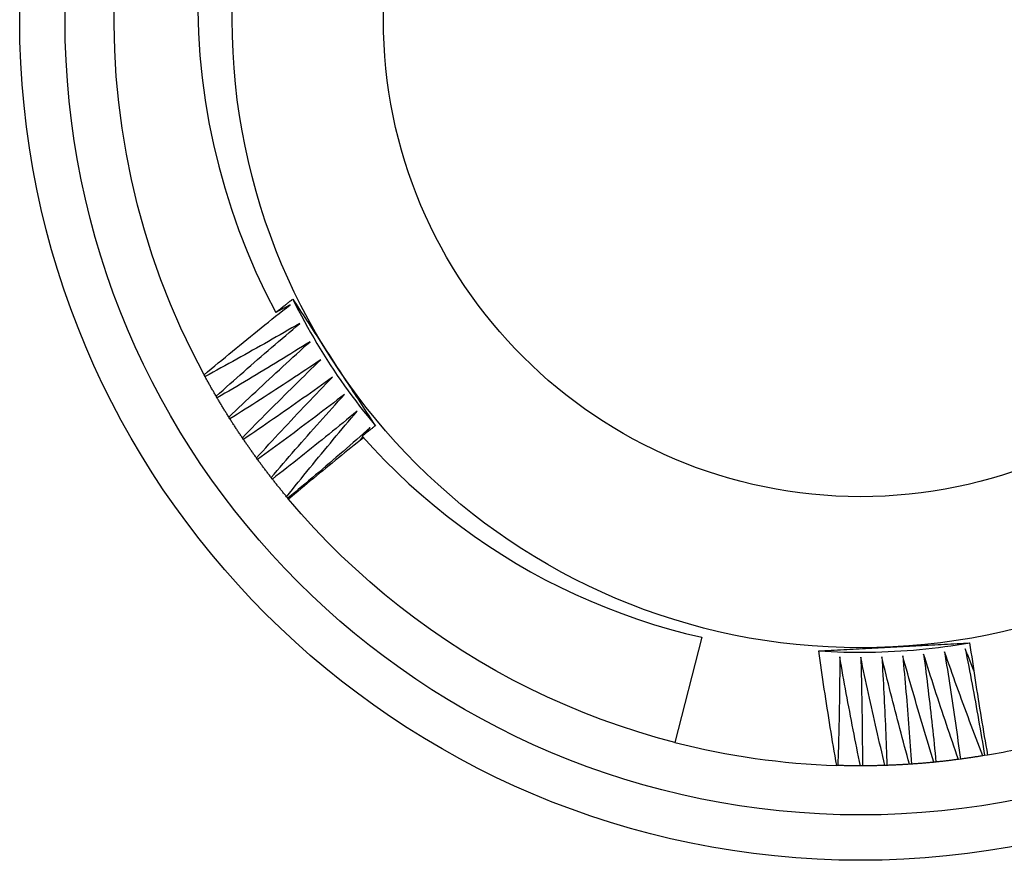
# Model space of a CAD drawing. Header units: inches. Extents: x 48.1 to 120.1, y 29 to 58.2.
# Tile 6 of 21: x 51.879 to 52.084, y 52.926 to 53.101. Entities that reach past the tile are written whole.
import ezdxf

# ---------------------------------------------------------------- set-up
doc = ezdxf.new("R2010")
doc.units = ezdxf.units.IN
doc.header["$MEASUREMENT"] = 0
doc.layers.add('Visible Edges(ANSI)', color=7, linetype='Continuous', lineweight=25)
doc.layers.add('Visible Tangent Edges(ANSI)', color=7, linetype='Continuous', lineweight=25)

msp = doc.modelspace()

# ---------------------------------------------------------------- linework, layer by layer
at = {"layer": 'Visible Edges(ANSI)'}
for p, q in [((51.91725, 53.02666), (51.91706, 53.02702)), ((51.91977, 53.0222), (51.91957, 53.02256)), ((51.92244, 53.01783), (51.92222, 53.01818)), ((51.95074, 53.01484), (51.95168, 53.01602)), ((51.92525, 53.01355), (51.92502, 53.0139)), ((51.94954, 53.01332), (51.95013, 53.01408)), ((51.9282, 53.00937), (51.92796, 53.0097)), ((51.93128, 53.00528), (51.93103, 53.00561)), ((51.9345, 53.0013), (51.93424, 53.00162)), ((51.93467, 53.00111), (51.9345, 53.0013)), ((52.02078, 52.97231), (52.01515, 52.9504)), ((52.06954, 52.94631), (52.06913, 52.94627)), ((52.07463, 52.94692), (52.07422, 52.94686)), ((52.07969, 52.94768), (52.07928, 52.94762)), ((52.08028, 52.94778), (52.07969, 52.94768)), ((52.0491, 52.94559), (52.04886, 52.9456)), ((52.05421, 52.94552), (52.0538, 52.94552)), ((52.05933, 52.94562), (52.05892, 52.9456)), ((52.06444, 52.94588), (52.06403, 52.94585))]:
    msp.add_line(p, q, dxfattribs=at)
at = {"layer": 'Visible Edges(ANSI)', "flags": 128}
for points in [[(51.91706, 53.02702), (51.91455, 53.03185), (51.91221, 53.03677), (51.91005, 53.04176), (51.90807, 53.04683), (51.90626, 53.05196), (51.90463, 53.05715), (51.90319, 53.0624), (51.90193, 53.0677), (51.90086, 53.07303), (51.89997, 53.0784), (51.89927, 53.0838), (51.89876, 53.08922), (51.89845, 53.09465), (51.89832, 53.10009), (51.89838, 53.10553)], [(51.91572, 53.10296), (51.91587, 53.09828), (51.91618, 53.09359), (51.91664, 53.08892), (51.91727, 53.08426), (51.91805, 53.07963), (51.91899, 53.07504), (51.92009, 53.07048), (51.92134, 53.06597), (51.92274, 53.06151), (51.9243, 53.05709), (51.926, 53.05273), (51.92786, 53.04843), (51.92986, 53.04419), (51.93201, 53.04002)], [(51.93201, 53.04002), (51.93215, 53.04014), (51.9323, 53.04025), (51.93245, 53.04037), (51.93259, 53.04049), (51.93274, 53.0406), (51.93289, 53.04072), (51.93303, 53.04083), (51.93318, 53.04095), (51.93333, 53.04106), (51.93348, 53.04118), (51.93362, 53.0413), (51.93377, 53.04141), (51.93392, 53.04153), (51.93406, 53.04164), (51.93421, 53.04176), (51.93436, 53.04187), (51.9345, 53.04199), (51.93465, 53.0421), (51.9348, 53.04222), (51.93495, 53.04234), (51.93509, 53.04245), (51.93524, 53.04257), (51.93539, 53.04268), (51.93553, 53.0428)], [(51.93553, 53.0428), (51.93589, 53.04225), (51.93625, 53.04171), (51.9366, 53.04116), (51.93696, 53.04062), (51.93731, 53.04007), (51.93767, 53.03952), (51.93803, 53.03898), (51.93838, 53.03843), (51.93874, 53.03789), (51.93909, 53.03734), (51.93945, 53.03679), (51.9398, 53.03625), (51.94016, 53.0357), (51.94052, 53.03515), (51.94087, 53.03461), (51.94123, 53.03406), (51.94158, 53.03351), (51.94194, 53.03296), (51.9423, 53.03241), (51.94265, 53.03187), (51.94301, 53.03132), (51.94337, 53.03077), (51.94373, 53.03022), (51.94408, 53.02967)], [(51.93554, 53.0428), (51.93613, 53.04162), (51.93672, 53.04045), (51.93734, 53.03928), (51.93796, 53.03813), (51.93859, 53.03697), (51.93924, 53.03583), (51.9399, 53.03469), (51.94057, 53.03356), (51.94124, 53.03243), (51.94194, 53.03131), (51.94264, 53.0302), (51.94335, 53.02909), (51.94407, 53.02799), (51.94481, 53.0269), (51.94556, 53.02582), (51.94631, 53.02474), (51.94708, 53.02367), (51.94786, 53.02261), (51.94864, 53.02156), (51.94944, 53.02051), (51.95025, 53.01947), (51.95107, 53.01844), (51.9519, 53.01742), (51.95274, 53.01641)], [(51.91706, 53.02702), (51.91779, 53.02764), (51.91853, 53.02826), (51.91927, 53.02887), (51.92001, 53.02949), (51.92075, 53.0301), (51.92149, 53.03072), (51.92223, 53.03133), (51.92297, 53.03194), (51.92372, 53.03255), (51.92446, 53.03316), (51.92521, 53.03377), (51.92595, 53.03438), (51.9267, 53.03498), (51.92744, 53.03559), (51.92819, 53.0362), (51.92894, 53.0368), (51.92969, 53.0374), (51.93044, 53.03801), (51.93119, 53.03861), (51.93195, 53.03921), (51.9327, 53.03981), (51.93345, 53.04041), (51.93421, 53.041), (51.93496, 53.0416)], [(51.93496, 53.0416), (51.93484, 53.04154), (51.93472, 53.04147), (51.93459, 53.0414), (51.93447, 53.04134), (51.93435, 53.04127), (51.93422, 53.04121), (51.9341, 53.04114), (51.93398, 53.04107), (51.93385, 53.04101), (51.93373, 53.04094), (51.93361, 53.04088), (51.93349, 53.04081), (51.93336, 53.04074), (51.93324, 53.04068), (51.93312, 53.04061), (51.93299, 53.04055), (51.93287, 53.04048), (51.93275, 53.04042), (51.93262, 53.04035), (51.9325, 53.04028), (51.93238, 53.04022), (51.93225, 53.04015), (51.93213, 53.04009), (51.93201, 53.04002)], [(51.93698, 53.03772), (51.93617, 53.03725), (51.93535, 53.03678), (51.93453, 53.03631), (51.93372, 53.03584), (51.9329, 53.03537), (51.93208, 53.0349), (51.93126, 53.03443), (51.93044, 53.03397), (51.92962, 53.0335), (51.9288, 53.03304), (51.92798, 53.03258), (51.92716, 53.03212), (51.92634, 53.03166), (51.92552, 53.0312), (51.92469, 53.03074), (51.92387, 53.03028), (51.92304, 53.02982), (51.92222, 53.02937), (51.92139, 53.02891), (51.92056, 53.02846), (51.91974, 53.02801), (51.91891, 53.02756), (51.91808, 53.02711), (51.91725, 53.02666)], [(51.91957, 53.02256), (51.92028, 53.0232), (51.921, 53.02384), (51.92172, 53.02448), (51.92243, 53.02512), (51.92315, 53.02576), (51.92387, 53.0264), (51.9246, 53.02703), (51.92532, 53.02767), (51.92604, 53.0283), (51.92676, 53.02894), (51.92749, 53.02957), (51.92821, 53.0302), (51.92894, 53.03084), (51.92967, 53.03147), (51.93039, 53.0321), (51.93112, 53.03272), (51.93185, 53.03335), (51.93258, 53.03398), (51.93331, 53.03461), (51.93405, 53.03523), (51.93478, 53.03585), (51.93551, 53.03648), (51.93625, 53.0371), (51.93698, 53.03772)], [(51.93913, 53.03391), (51.93833, 53.03341), (51.93753, 53.03291), (51.93673, 53.03242), (51.93593, 53.03192), (51.93513, 53.03142), (51.93432, 53.03093), (51.93352, 53.03044), (51.93272, 53.02994), (51.93191, 53.02945), (51.93111, 53.02896), (51.9303, 53.02847), (51.9295, 53.02798), (51.92869, 53.0275), (51.92788, 53.02701), (51.92708, 53.02652), (51.92627, 53.02604), (51.92546, 53.02556), (51.92465, 53.02508), (51.92384, 53.02459), (51.92303, 53.02411), (51.92221, 53.02363), (51.9214, 53.02316), (51.92059, 53.02268), (51.91977, 53.0222)], [(51.92222, 53.01818), (51.92292, 53.01885), (51.92361, 53.01951), (51.92431, 53.02018), (51.925, 53.02084), (51.9257, 53.0215), (51.9264, 53.02216), (51.9271, 53.02282), (51.9278, 53.02348), (51.9285, 53.02414), (51.92921, 53.0248), (51.92991, 53.02545), (51.93061, 53.02611), (51.93132, 53.02676), (51.93202, 53.02742), (51.93273, 53.02807), (51.93344, 53.02872), (51.93415, 53.02937), (51.93486, 53.03002), (51.93557, 53.03067), (51.93628, 53.03132), (51.93699, 53.03197), (51.9377, 53.03262), (51.93841, 53.03327), (51.93913, 53.03391)], [(51.9414, 53.03017), (51.94062, 53.02965), (51.93984, 53.02912), (51.93905, 53.0286), (51.93827, 53.02808), (51.93748, 53.02755), (51.9367, 53.02703), (51.93591, 53.02651), (51.93512, 53.026), (51.93434, 53.02548), (51.93355, 53.02496), (51.93276, 53.02445), (51.93197, 53.02393), (51.93118, 53.02342), (51.93039, 53.02291), (51.9296, 53.02239), (51.9288, 53.02188), (51.92801, 53.02137), (51.92722, 53.02086), (51.92642, 53.02036), (51.92563, 53.01985), (51.92483, 53.01934), (51.92404, 53.01884), (51.92324, 53.01834), (51.92244, 53.01783)], [(51.92502, 53.0139), (51.92569, 53.01458), (51.92636, 53.01527), (51.92704, 53.01596), (51.92771, 53.01664), (51.92839, 53.01733), (51.92907, 53.01801), (51.92974, 53.01869), (51.93042, 53.01937), (51.9311, 53.02006), (51.93178, 53.02074), (51.93246, 53.02141), (51.93315, 53.02209), (51.93383, 53.02277), (51.93451, 53.02345), (51.9352, 53.02412), (51.93588, 53.0248), (51.93657, 53.02547), (51.93726, 53.02615), (51.93795, 53.02682), (51.93863, 53.02749), (51.93932, 53.02816), (51.94002, 53.02883), (51.94071, 53.0295), (51.9414, 53.03017)], [(51.94408, 53.02967), (51.94444, 53.02911), (51.9448, 53.02856), (51.94517, 53.028), (51.94553, 53.02745), (51.94589, 53.0269), (51.94625, 53.02634), (51.94661, 53.02579), (51.94697, 53.02523), (51.94733, 53.02468), (51.94769, 53.02413), (51.94805, 53.02357), (51.94841, 53.02302), (51.94877, 53.02247), (51.94913, 53.02192), (51.94949, 53.02136), (51.94984, 53.02081), (51.9502, 53.02026), (51.95056, 53.01971), (51.95092, 53.01916), (51.95128, 53.01861), (51.95164, 53.01806), (51.952, 53.0175), (51.95236, 53.01695), (51.95272, 53.0164)], [(51.91957, 53.02256), (51.91947, 53.02273), (51.91937, 53.0229), (51.91927, 53.02307), (51.91917, 53.02324), (51.91907, 53.02341), (51.91898, 53.02358), (51.91888, 53.02375), (51.91878, 53.02392), (51.91868, 53.02409), (51.91859, 53.02426), (51.91849, 53.02443), (51.91839, 53.0246), (51.9183, 53.02477), (51.9182, 53.02494), (51.91811, 53.02511), (51.91801, 53.02528), (51.91791, 53.02546), (51.91782, 53.02563), (51.91772, 53.0258), (51.91763, 53.02597), (51.91753, 53.02614), (51.91744, 53.02631), (51.91735, 53.02649), (51.91725, 53.02666)], [(51.94379, 53.02651), (51.94303, 53.02596), (51.94226, 53.02541), (51.9415, 53.02486), (51.94073, 53.02431), (51.93996, 53.02376), (51.9392, 53.02322), (51.93843, 53.02267), (51.93766, 53.02213), (51.93689, 53.02159), (51.93612, 53.02104), (51.93535, 53.0205), (51.93457, 53.01996), (51.9338, 53.01942), (51.93303, 53.01888), (51.93225, 53.01835), (51.93148, 53.01781), (51.9307, 53.01728), (51.92992, 53.01674), (51.92915, 53.01621), (51.92837, 53.01567), (51.92759, 53.01514), (51.92681, 53.01461), (51.92603, 53.01408), (51.92525, 53.01355)], [(51.92796, 53.0097), (51.92861, 53.01041), (51.92926, 53.01112), (51.92991, 53.01183), (51.93056, 53.01254), (51.93121, 53.01324), (51.93187, 53.01395), (51.93252, 53.01465), (51.93318, 53.01536), (51.93383, 53.01606), (51.93449, 53.01676), (51.93515, 53.01746), (51.93581, 53.01816), (51.93647, 53.01886), (51.93713, 53.01956), (51.93779, 53.02026), (51.93846, 53.02096), (51.93912, 53.02166), (51.93978, 53.02235), (51.94045, 53.02305), (51.94112, 53.02374), (51.94178, 53.02443), (51.94245, 53.02513), (51.94312, 53.02582), (51.94379, 53.02651)], [(51.92222, 53.01818), (51.92212, 53.01835), (51.92201, 53.01852), (51.92191, 53.01868), (51.9218, 53.01885), (51.9217, 53.01901), (51.9216, 53.01918), (51.92149, 53.01935), (51.92139, 53.01951), (51.92129, 53.01968), (51.92119, 53.01985), (51.92108, 53.02002), (51.92098, 53.02018), (51.92088, 53.02035), (51.92078, 53.02052), (51.92068, 53.02069), (51.92058, 53.02085), (51.92048, 53.02102), (51.92037, 53.02119), (51.92027, 53.02136), (51.92017, 53.02153), (51.92007, 53.0217), (51.91997, 53.02186), (51.91987, 53.02203), (51.91977, 53.0222)], [(51.94631, 53.02293), (51.94556, 53.02235), (51.94481, 53.02178), (51.94407, 53.0212), (51.94332, 53.02063), (51.94257, 53.02006), (51.94182, 53.01949), (51.94107, 53.01892), (51.94032, 53.01835), (51.93957, 53.01778), (51.93881, 53.01721), (51.93806, 53.01665), (51.93731, 53.01608), (51.93655, 53.01552), (51.9358, 53.01495), (51.93504, 53.01439), (51.93428, 53.01383), (51.93352, 53.01327), (51.93277, 53.01271), (51.93201, 53.01215), (51.93125, 53.01159), (51.93049, 53.01103), (51.92972, 53.01048), (51.92896, 53.00992), (51.9282, 53.00937)], [(51.93103, 53.00561), (51.93166, 53.00634), (51.93228, 53.00707), (51.93291, 53.0078), (51.93354, 53.00853), (51.93417, 53.00925), (51.9348, 53.00998), (51.93543, 53.01071), (51.93606, 53.01143), (51.9367, 53.01216), (51.93733, 53.01288), (51.93796, 53.0136), (51.9386, 53.01432), (51.93924, 53.01505), (51.93988, 53.01577), (51.94051, 53.01649), (51.94115, 53.01721), (51.94179, 53.01792), (51.94244, 53.01864), (51.94308, 53.01936), (51.94372, 53.02007), (51.94437, 53.02079), (51.94501, 53.0215), (51.94566, 53.02222), (51.94631, 53.02293)], [(51.94893, 53.01943), (51.94821, 53.01883), (51.94748, 53.01823), (51.94675, 53.01763), (51.94602, 53.01704), (51.94529, 53.01644), (51.94456, 53.01585), (51.94383, 53.01525), (51.9431, 53.01466), (51.94237, 53.01406), (51.94163, 53.01347), (51.9409, 53.01288), (51.94016, 53.01229), (51.93943, 53.0117), (51.93869, 53.01112), (51.93796, 53.01053), (51.93722, 53.00994), (51.93648, 53.00936), (51.93574, 53.00877), (51.935, 53.00819), (51.93426, 53.00761), (51.93351, 53.00702), (51.93277, 53.00644), (51.93203, 53.00586), (51.93128, 53.00528)], [(51.93424, 53.00162), (51.93484, 53.00237), (51.93544, 53.00312), (51.93604, 53.00387), (51.93665, 53.00462), (51.93725, 53.00537), (51.93786, 53.00611), (51.93847, 53.00686), (51.93907, 53.0076), (51.93968, 53.00835), (51.94029, 53.00909), (51.9409, 53.00984), (51.94152, 53.01058), (51.94213, 53.01132), (51.94274, 53.01206), (51.94336, 53.0128), (51.94397, 53.01354), (51.94459, 53.01428), (51.94521, 53.01502), (51.94583, 53.01576), (51.94645, 53.01649), (51.94707, 53.01723), (51.94769, 53.01796), (51.94831, 53.0187), (51.94893, 53.01943)], [(51.92502, 53.0139), (51.92491, 53.01406), (51.9248, 53.01422), (51.92469, 53.01438), (51.92458, 53.01455), (51.92447, 53.01471), (51.92436, 53.01487), (51.92425, 53.01504), (51.92415, 53.0152), (51.92404, 53.01536), (51.92393, 53.01553), (51.92382, 53.01569), (51.92372, 53.01585), (51.92361, 53.01602), (51.9235, 53.01618), (51.92339, 53.01635), (51.92329, 53.01651), (51.92318, 53.01668), (51.92307, 53.01684), (51.92297, 53.01701), (51.92286, 53.01717), (51.92276, 53.01734), (51.92265, 53.0175), (51.92255, 53.01767), (51.92244, 53.01783)], [(51.95168, 53.01602), (51.95097, 53.0154), (51.95026, 53.01478), (51.94956, 53.01416), (51.94885, 53.01353), (51.94814, 53.01291), (51.94743, 53.0123), (51.94672, 53.01168), (51.946, 53.01106), (51.94529, 53.01044), (51.94458, 53.00983), (51.94386, 53.00921), (51.94315, 53.0086), (51.94243, 53.00799), (51.94171, 53.00737), (51.941, 53.00676), (51.94028, 53.00615), (51.93956, 53.00554), (51.93884, 53.00493), (51.93812, 53.00433), (51.9374, 53.00372), (51.93667, 53.00311), (51.93595, 53.00251), (51.93523, 53.00191), (51.9345, 53.0013)], [(51.95272, 53.0164), (51.95261, 53.01631), (51.95249, 53.01622), (51.95238, 53.01613), (51.95226, 53.01604), (51.95215, 53.01595), (51.95204, 53.01586), (51.95192, 53.01577), (51.95181, 53.01568), (51.95169, 53.01559), (51.95158, 53.0155), (51.95146, 53.01541), (51.95135, 53.01532), (51.95124, 53.01523), (51.95112, 53.01514), (51.95101, 53.01505), (51.95089, 53.01496), (51.95078, 53.01487), (51.95067, 53.01478), (51.95055, 53.01469), (51.95044, 53.0146), (51.95032, 53.01451), (51.95021, 53.01442), (51.9501, 53.01433), (51.94998, 53.01424)], [(51.95028, 53.01391), (51.94962, 53.01339), (51.94896, 53.01286), (51.94831, 53.01234), (51.94765, 53.01181), (51.947, 53.01128), (51.94634, 53.01075), (51.94569, 53.01022), (51.94504, 53.00969), (51.94438, 53.00916), (51.94373, 53.00863), (51.94308, 53.0081), (51.94243, 53.00756), (51.94178, 53.00703), (51.94113, 53.0065), (51.94048, 53.00596), (51.93983, 53.00542), (51.93918, 53.00489), (51.93854, 53.00435), (51.93789, 53.00381), (51.93724, 53.00327), (51.9366, 53.00273), (51.93595, 53.00219), (51.93531, 53.00165), (51.93467, 53.00111)], [(51.94998, 53.01424), (51.95232, 53.01167), (51.95472, 53.00916), (51.95719, 53.00671), (51.95972, 53.00433), (51.96232, 53.00201), (51.96497, 52.99975), (51.96769, 52.99757), (51.97046, 52.99545), (51.97329, 52.9934), (51.97616, 52.99143), (51.97909, 52.98954), (51.98206, 52.98772), (51.98508, 52.98598), (51.98815, 52.98432), (51.99126, 52.98274), (51.99441, 52.98124), (51.9976, 52.97983), (52.00082, 52.9785), (52.00407, 52.97725), (52.00736, 52.97609), (52.01067, 52.97501), (52.01402, 52.97402), (52.01739, 52.97312), (52.02078, 52.97231)], [(51.92796, 53.0097), (51.92784, 53.00986), (51.92773, 53.01002), (51.92761, 53.01018), (51.9275, 53.01034), (51.92738, 53.0105), (51.92727, 53.01066), (51.92716, 53.01082), (51.92704, 53.01098), (51.92693, 53.01114), (51.92681, 53.0113), (51.9267, 53.01146), (51.92659, 53.01162), (51.92648, 53.01178), (51.92636, 53.01194), (51.92625, 53.0121), (51.92614, 53.01226), (51.92603, 53.01242), (51.92592, 53.01258), (51.9258, 53.01275), (51.92569, 53.01291), (51.92558, 53.01307), (51.92547, 53.01323), (51.92536, 53.01339), (51.92525, 53.01355)], [(51.93103, 53.00561), (51.93091, 53.00577), (51.93079, 53.00592), (51.93067, 53.00608), (51.93055, 53.00623), (51.93043, 53.00639), (51.93031, 53.00654), (51.93019, 53.0067), (51.93007, 53.00685), (51.92996, 53.00701), (51.92984, 53.00717), (51.92972, 53.00732), (51.9296, 53.00748), (51.92948, 53.00764), (51.92937, 53.00779), (51.92925, 53.00795), (51.92913, 53.00811), (51.92901, 53.00826), (51.9289, 53.00842), (51.92878, 53.00858), (51.92866, 53.00874), (51.92855, 53.00889), (51.92843, 53.00905), (51.92832, 53.00921), (51.9282, 53.00937)], [(51.93424, 53.00162), (51.93411, 53.00177), (51.93399, 53.00192), (51.93386, 53.00207), (51.93374, 53.00222), (51.93361, 53.00238), (51.93349, 53.00253), (51.93336, 53.00268), (51.93324, 53.00283), (51.93312, 53.00298), (51.93299, 53.00314), (51.93287, 53.00329), (51.93275, 53.00344), (51.93262, 53.00359), (51.9325, 53.00375), (51.93238, 53.0039), (51.93226, 53.00405), (51.93213, 53.00421), (51.93201, 53.00436), (51.93189, 53.00451), (51.93177, 53.00467), (51.93165, 53.00482), (51.93153, 53.00498), (51.93141, 53.00513), (51.93128, 53.00528)], [(52.01515, 52.9504), (52.01126, 52.95146), (52.00741, 52.95261), (52.00358, 52.95386), (51.99978, 52.95521), (51.99602, 52.95666), (51.9923, 52.95821), (51.98863, 52.95985), (51.98499, 52.96158), (51.9814, 52.96341), (51.97786, 52.96533), (51.97437, 52.96735), (51.97094, 52.96945), (51.96756, 52.97164), (51.96424, 52.97392), (51.96097, 52.97628), (51.95777, 52.97873), (51.95464, 52.98126), (51.95157, 52.98387), (51.94857, 52.98655), (51.94564, 52.98932), (51.94278, 52.99216), (51.94, 52.99507), (51.93729, 52.99805), (51.93467, 53.00111)], [(52.04511, 52.96947), (52.04643, 52.96939), (52.04774, 52.96933), (52.04905, 52.96927), (52.05037, 52.96923), (52.05168, 52.96921), (52.053, 52.96919), (52.05432, 52.96919), (52.05563, 52.9692), (52.05695, 52.96923), (52.05826, 52.96927), (52.05958, 52.96932), (52.06089, 52.96939), (52.0622, 52.96946), (52.06352, 52.96955), (52.06483, 52.96966), (52.06614, 52.96977), (52.06745, 52.9699), (52.06875, 52.97005), (52.07006, 52.9702), (52.07137, 52.97037), (52.07267, 52.97055), (52.07397, 52.97074), (52.07527, 52.97095), (52.07657, 52.97117)], [(52.06076, 52.97031), (52.06142, 52.97034), (52.06208, 52.97038), (52.06274, 52.97041), (52.0634, 52.97045), (52.06406, 52.97048), (52.06472, 52.97052), (52.06538, 52.97055), (52.06604, 52.97059), (52.0667, 52.97062), (52.06736, 52.97066), (52.06802, 52.97069), (52.06867, 52.97073), (52.06933, 52.97076), (52.06999, 52.9708), (52.07065, 52.97083), (52.07131, 52.97087), (52.07196, 52.97091), (52.07262, 52.97094), (52.07328, 52.97098), (52.07394, 52.97101), (52.07459, 52.97105), (52.07525, 52.97108), (52.07591, 52.97112), (52.07656, 52.97116)], [(52.07656, 52.97116), (52.0767, 52.97018), (52.07684, 52.9692), (52.07699, 52.96823), (52.07713, 52.96725), (52.07728, 52.96628), (52.07742, 52.9653), (52.07757, 52.96433), (52.07772, 52.96335), (52.07787, 52.96238), (52.07802, 52.9614), (52.07817, 52.96043), (52.07833, 52.95945), (52.07848, 52.95848), (52.07864, 52.95751), (52.0788, 52.95653), (52.07896, 52.95556), (52.07912, 52.95459), (52.07928, 52.95362), (52.07944, 52.95264), (52.07961, 52.95167), (52.07977, 52.9507), (52.07994, 52.94973), (52.08011, 52.94876), (52.08028, 52.94778)], [(52.04511, 52.96947), (52.04576, 52.9695), (52.04641, 52.96954), (52.04706, 52.96958), (52.04771, 52.96961), (52.04836, 52.96965), (52.04901, 52.96968), (52.04966, 52.96972), (52.05032, 52.96975), (52.05097, 52.96979), (52.05162, 52.96982), (52.05227, 52.96986), (52.05292, 52.96989), (52.05357, 52.96993), (52.05422, 52.96996), (52.05488, 52.97), (52.05553, 52.97003), (52.05618, 52.97006), (52.05683, 52.9701), (52.05749, 52.97013), (52.05814, 52.97017), (52.05879, 52.9702), (52.05945, 52.97024), (52.0601, 52.97027), (52.06076, 52.97031)], [(52.04886, 52.9456), (52.04869, 52.94659), (52.04852, 52.94758), (52.04835, 52.94857), (52.04818, 52.94957), (52.04802, 52.95056), (52.04785, 52.95155), (52.04769, 52.95255), (52.04753, 52.95354), (52.04737, 52.95453), (52.04721, 52.95553), (52.04705, 52.95652), (52.04689, 52.95752), (52.04674, 52.95851), (52.04658, 52.95951), (52.04643, 52.9605), (52.04628, 52.9615), (52.04613, 52.96249), (52.04598, 52.96349), (52.04583, 52.96449), (52.04568, 52.96548), (52.04554, 52.96648), (52.0454, 52.96747), (52.04525, 52.96847), (52.04511, 52.96947)], [(52.06698, 52.96879), (52.0671, 52.96785), (52.06722, 52.96692), (52.06734, 52.96598), (52.06745, 52.96505), (52.06757, 52.96411), (52.06768, 52.96318), (52.0678, 52.96224), (52.06791, 52.96131), (52.06802, 52.96037), (52.06813, 52.95944), (52.06824, 52.9585), (52.06835, 52.95756), (52.06845, 52.95663), (52.06856, 52.95569), (52.06866, 52.95475), (52.06877, 52.95382), (52.06887, 52.95288), (52.06897, 52.95194), (52.06907, 52.951), (52.06916, 52.95007), (52.06926, 52.94913), (52.06936, 52.94819), (52.06945, 52.94725), (52.06954, 52.94631)], [(52.07422, 52.94686), (52.0739, 52.94777), (52.07359, 52.94868), (52.07328, 52.94959), (52.07297, 52.9505), (52.07266, 52.95141), (52.07235, 52.95232), (52.07204, 52.95323), (52.07173, 52.95414), (52.07143, 52.95506), (52.07112, 52.95597), (52.07082, 52.95688), (52.07052, 52.95779), (52.07022, 52.95871), (52.06992, 52.95962), (52.06962, 52.96054), (52.06932, 52.96145), (52.06902, 52.96237), (52.06873, 52.96328), (52.06843, 52.9642), (52.06814, 52.96512), (52.06785, 52.96603), (52.06756, 52.96695), (52.06727, 52.96787), (52.06698, 52.96879)], [(52.07132, 52.96929), (52.07148, 52.96836), (52.07163, 52.96743), (52.07177, 52.9665), (52.07192, 52.96557), (52.07207, 52.96464), (52.07221, 52.96371), (52.07236, 52.96278), (52.0725, 52.96185), (52.07264, 52.96091), (52.07278, 52.95998), (52.07292, 52.95905), (52.07306, 52.95812), (52.0732, 52.95719), (52.07333, 52.95625), (52.07347, 52.95532), (52.0736, 52.95439), (52.07373, 52.95345), (52.07387, 52.95252), (52.074, 52.95159), (52.07412, 52.95065), (52.07425, 52.94972), (52.07438, 52.94878), (52.0745, 52.94785), (52.07463, 52.94692)], [(52.07928, 52.94762), (52.07894, 52.94851), (52.07859, 52.94941), (52.07825, 52.95031), (52.07791, 52.95121), (52.07757, 52.95211), (52.07723, 52.95301), (52.07689, 52.95391), (52.07656, 52.95481), (52.07622, 52.95571), (52.07589, 52.95662), (52.07555, 52.95752), (52.07522, 52.95842), (52.07489, 52.95932), (52.07456, 52.96023), (52.07423, 52.96113), (52.0739, 52.96204), (52.07358, 52.96294), (52.07325, 52.96385), (52.07293, 52.96476), (52.07261, 52.96566), (52.07228, 52.96657), (52.07196, 52.96748), (52.07164, 52.96838), (52.07132, 52.96929)], [(52.07565, 52.96994), (52.07583, 52.96902), (52.07601, 52.96809), (52.07619, 52.96717), (52.07637, 52.96624), (52.07655, 52.96531), (52.07672, 52.96439), (52.0769, 52.96346), (52.07707, 52.96254), (52.07724, 52.96161), (52.07742, 52.96068), (52.07759, 52.95976), (52.07775, 52.95883), (52.07792, 52.9579), (52.07809, 52.95697), (52.07825, 52.95605), (52.07842, 52.95512), (52.07858, 52.95419), (52.07874, 52.95326), (52.0789, 52.95233), (52.07906, 52.9514), (52.07922, 52.95047), (52.07938, 52.94954), (52.07953, 52.94861), (52.07969, 52.94768)], [(52.0774, 52.96548), (52.07732, 52.96566), (52.07725, 52.96585), (52.07718, 52.96603), (52.0771, 52.96622), (52.07703, 52.9664), (52.07696, 52.96659), (52.07688, 52.96678), (52.07681, 52.96696), (52.07674, 52.96715), (52.07667, 52.96733), (52.07659, 52.96752), (52.07652, 52.96771), (52.07645, 52.96789), (52.07637, 52.96808), (52.0763, 52.96826), (52.07623, 52.96845), (52.07616, 52.96864), (52.07608, 52.96882), (52.07601, 52.96901), (52.07594, 52.9692), (52.07587, 52.96938), (52.07579, 52.96957), (52.07572, 52.96975), (52.07565, 52.96994)], [(52.0495, 52.96821), (52.0495, 52.96726), (52.04949, 52.96632), (52.04949, 52.96538), (52.04948, 52.96444), (52.04947, 52.9635), (52.04946, 52.96255), (52.04945, 52.96161), (52.04944, 52.96067), (52.04943, 52.95973), (52.04942, 52.95878), (52.0494, 52.95784), (52.04938, 52.9569), (52.04937, 52.95596), (52.04935, 52.95501), (52.04933, 52.95407), (52.04931, 52.95313), (52.04928, 52.95219), (52.04926, 52.95124), (52.04924, 52.9503), (52.04921, 52.94936), (52.04918, 52.94842), (52.04916, 52.94747), (52.04913, 52.94653), (52.0491, 52.94559)], [(52.0538, 52.94552), (52.05361, 52.94646), (52.05342, 52.9474), (52.05323, 52.94835), (52.05304, 52.94929), (52.05285, 52.95023), (52.05266, 52.95118), (52.05248, 52.95212), (52.05229, 52.95306), (52.05211, 52.95401), (52.05193, 52.95495), (52.05175, 52.9559), (52.05157, 52.95684), (52.05139, 52.95779), (52.05121, 52.95873), (52.05103, 52.95968), (52.05086, 52.96063), (52.05069, 52.96157), (52.05051, 52.96252), (52.05034, 52.96347), (52.05017, 52.96441), (52.05, 52.96536), (52.04983, 52.96631), (52.04967, 52.96726), (52.0495, 52.96821)], [(52.05388, 52.96814), (52.0539, 52.96719), (52.05393, 52.96625), (52.05396, 52.96531), (52.05398, 52.96437), (52.054, 52.96343), (52.05402, 52.96248), (52.05405, 52.96154), (52.05406, 52.9606), (52.05408, 52.95966), (52.0541, 52.95872), (52.05412, 52.95777), (52.05413, 52.95683), (52.05414, 52.95589), (52.05416, 52.95495), (52.05417, 52.954), (52.05418, 52.95306), (52.05419, 52.95212), (52.05419, 52.95118), (52.0542, 52.95023), (52.05421, 52.94929), (52.05421, 52.94835), (52.05421, 52.9474), (52.05421, 52.94646), (52.05421, 52.94552)], [(52.05892, 52.9456), (52.05869, 52.94654), (52.05847, 52.94747), (52.05825, 52.94841), (52.05803, 52.94934), (52.05781, 52.95028), (52.05759, 52.95122), (52.05738, 52.95216), (52.05716, 52.95309), (52.05695, 52.95403), (52.05674, 52.95497), (52.05652, 52.95591), (52.05631, 52.95685), (52.0561, 52.95779), (52.05589, 52.95873), (52.05569, 52.95966), (52.05548, 52.9606), (52.05528, 52.96155), (52.05507, 52.96249), (52.05487, 52.96343), (52.05467, 52.96437), (52.05447, 52.96531), (52.05427, 52.96625), (52.05407, 52.96719), (52.05388, 52.96814)], [(52.05825, 52.96821), (52.05831, 52.96727), (52.05837, 52.96633), (52.05842, 52.96539), (52.05848, 52.96445), (52.05853, 52.96351), (52.05858, 52.96257), (52.05864, 52.96162), (52.05869, 52.96068), (52.05874, 52.95974), (52.05878, 52.9588), (52.05883, 52.95786), (52.05888, 52.95692), (52.05892, 52.95598), (52.05896, 52.95504), (52.05901, 52.95409), (52.05905, 52.95315), (52.05909, 52.95221), (52.05913, 52.95127), (52.05916, 52.95033), (52.0592, 52.94938), (52.05923, 52.94844), (52.05927, 52.9475), (52.0593, 52.94656), (52.05933, 52.94562)], [(52.06403, 52.94585), (52.06378, 52.94678), (52.06352, 52.94771), (52.06327, 52.94864), (52.06302, 52.94957), (52.06277, 52.95049), (52.06252, 52.95142), (52.06228, 52.95235), (52.06203, 52.95328), (52.06179, 52.95421), (52.06154, 52.95514), (52.0613, 52.95608), (52.06106, 52.95701), (52.06082, 52.95794), (52.06058, 52.95887), (52.06034, 52.9598), (52.0601, 52.96074), (52.05987, 52.96167), (52.05963, 52.9626), (52.0594, 52.96354), (52.05917, 52.96447), (52.05894, 52.9654), (52.05871, 52.96634), (52.05848, 52.96727), (52.05825, 52.96821)], [(52.06262, 52.96843), (52.06271, 52.96749), (52.0628, 52.96655), (52.06288, 52.96561), (52.06297, 52.96467), (52.06306, 52.96374), (52.06314, 52.9628), (52.06322, 52.96186), (52.0633, 52.96092), (52.06338, 52.95998), (52.06346, 52.95904), (52.06354, 52.9581), (52.06362, 52.95716), (52.06369, 52.95622), (52.06377, 52.95528), (52.06384, 52.95434), (52.06391, 52.9534), (52.06398, 52.95246), (52.06405, 52.95152), (52.06412, 52.95058), (52.06419, 52.94964), (52.06425, 52.9487), (52.06432, 52.94776), (52.06438, 52.94682), (52.06444, 52.94588)], [(52.06913, 52.94627), (52.06885, 52.94719), (52.06857, 52.94811), (52.06828, 52.94903), (52.068, 52.94995), (52.06772, 52.95087), (52.06744, 52.95179), (52.06717, 52.95271), (52.06689, 52.95363), (52.06661, 52.95455), (52.06634, 52.95548), (52.06607, 52.9564), (52.06579, 52.95732), (52.06552, 52.95825), (52.06525, 52.95917), (52.06498, 52.96009), (52.06472, 52.96102), (52.06445, 52.96194), (52.06419, 52.96287), (52.06392, 52.96379), (52.06366, 52.96472), (52.0634, 52.96565), (52.06314, 52.96657), (52.06288, 52.9675), (52.06262, 52.96843)], [(52.06913, 52.94627), (52.06894, 52.94625), (52.06874, 52.94623), (52.06855, 52.94622), (52.06835, 52.9462), (52.06816, 52.94618), (52.06796, 52.94616), (52.06777, 52.94614), (52.06757, 52.94613), (52.06738, 52.94611), (52.06718, 52.94609), (52.06699, 52.94608), (52.06679, 52.94606), (52.06659, 52.94604), (52.0664, 52.94603), (52.0662, 52.94601), (52.06601, 52.946), (52.06581, 52.94598), (52.06562, 52.94597), (52.06542, 52.94595), (52.06523, 52.94594), (52.06503, 52.94592), (52.06484, 52.94591), (52.06464, 52.94589), (52.06444, 52.94588)], [(52.07422, 52.94686), (52.07402, 52.94683), (52.07383, 52.94681), (52.07364, 52.94678), (52.07344, 52.94676), (52.07325, 52.94674), (52.07305, 52.94671), (52.07286, 52.94669), (52.07266, 52.94666), (52.07247, 52.94664), (52.07227, 52.94662), (52.07208, 52.94659), (52.07188, 52.94657), (52.07169, 52.94655), (52.07149, 52.94652), (52.0713, 52.9465), (52.0711, 52.94648), (52.07091, 52.94646), (52.07071, 52.94644), (52.07052, 52.94642), (52.07032, 52.9464), (52.07013, 52.94637), (52.06993, 52.94635), (52.06974, 52.94633), (52.06954, 52.94631)], [(52.07928, 52.94762), (52.07909, 52.94758), (52.07889, 52.94755), (52.0787, 52.94752), (52.07851, 52.94749), (52.07831, 52.94746), (52.07812, 52.94743), (52.07793, 52.9474), (52.07773, 52.94737), (52.07754, 52.94734), (52.07735, 52.94731), (52.07715, 52.94728), (52.07696, 52.94725), (52.07676, 52.94722), (52.07657, 52.94719), (52.07638, 52.94716), (52.07618, 52.94713), (52.07599, 52.9471), (52.07579, 52.94708), (52.0756, 52.94705), (52.07541, 52.94702), (52.07521, 52.947), (52.07502, 52.94697), (52.07482, 52.94694), (52.07463, 52.94692)], [(52.0538, 52.94552), (52.0536, 52.94552), (52.05341, 52.94552), (52.05321, 52.94552), (52.05302, 52.94552), (52.05282, 52.94552), (52.05262, 52.94552), (52.05243, 52.94552), (52.05223, 52.94553), (52.05204, 52.94553), (52.05184, 52.94553), (52.05164, 52.94553), (52.05145, 52.94554), (52.05125, 52.94554), (52.05106, 52.94554), (52.05086, 52.94555), (52.05066, 52.94555), (52.05047, 52.94555), (52.05027, 52.94556), (52.05008, 52.94556), (52.04988, 52.94557), (52.04968, 52.94557), (52.04949, 52.94558), (52.04929, 52.94558), (52.0491, 52.94559)], [(52.05892, 52.9456), (52.05872, 52.94559), (52.05853, 52.94559), (52.05833, 52.94558), (52.05813, 52.94558), (52.05794, 52.94557), (52.05774, 52.94557), (52.05755, 52.94556), (52.05735, 52.94556), (52.05715, 52.94555), (52.05696, 52.94555), (52.05676, 52.94555), (52.05657, 52.94554), (52.05637, 52.94554), (52.05617, 52.94554), (52.05598, 52.94553), (52.05578, 52.94553), (52.05559, 52.94553), (52.05539, 52.94553), (52.05519, 52.94552), (52.055, 52.94552), (52.0548, 52.94552), (52.05461, 52.94552), (52.05441, 52.94552), (52.05421, 52.94552)], [(52.06403, 52.94585), (52.06384, 52.94584), (52.06364, 52.94583), (52.06344, 52.94582), (52.06325, 52.9458), (52.06305, 52.94579), (52.06286, 52.94578), (52.06266, 52.94577), (52.06247, 52.94576), (52.06227, 52.94575), (52.06207, 52.94574), (52.06188, 52.94573), (52.06168, 52.94572), (52.06149, 52.94571), (52.06129, 52.9457), (52.0611, 52.94569), (52.0609, 52.94568), (52.0607, 52.94567), (52.06051, 52.94566), (52.06031, 52.94565), (52.06012, 52.94564), (52.05992, 52.94564), (52.05972, 52.94563), (52.05953, 52.94562), (52.05933, 52.94562)]]:
    msp.add_lwpolyline(points, dxfattribs=at)
at = {"layer": 'Visible Edges(ANSI)'}
for radius in [0.1752, 0.16575, 0.13091]:
    msp.add_circle((52.05383, 53.10103), radius, dxfattribs=at)
for start, end in [(255.6, 268.1697), (279.7938, 284.688)]:
    msp.add_arc((52.05383, 53.10103), 0.15551, start, end, dxfattribs=at)
at = {"layer": 'Visible Tangent Edges(ANSI)'}
msp.add_circle((52.05383, 53.10103), 0.09941, dxfattribs=at)

doc.saveas('drawing.dxf')
